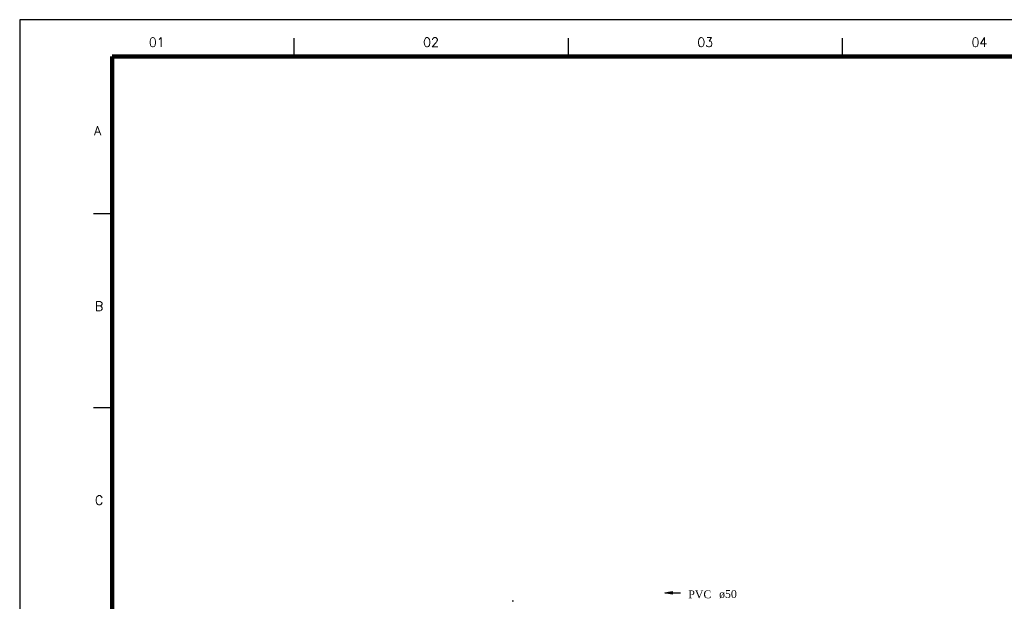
# Model space of a CAD drawing. Header units: millimetres. Extents: x 664 to 730045, y -4 to 80.
# Tile 36 of 78: x 664 to 691, y 65 to 80. Entities that reach past the tile are written whole.
import ezdxf

# ---------------------------------------------------------------- set-up
doc = ezdxf.new("R2010")
doc.units = ezdxf.units.MM
doc.header["$MEASUREMENT"] = 0
doc.layers.add('Margem', color=4, linetype='Continuous')
for name, color, linetype, lineweight in [('Simbolos', 1, 'Continuous', 30), ('TQ-Sentido tubo', 7, 'Continuous', 20), ('TQ-Textos tubo', 7, 'Continuous', 20)]:
    doc.layers.add(name, color=color, linetype=linetype, lineweight=lineweight)
doc.styles.add('ROMANS', font='ROMANS')
doc.styles.add('TimesNewRoman', font='times.ttf')
doc.dimstyles.get("Standard").update_dxf_attribs({"dimtxt": 0.18, "dimasz": 0.18, "dimexe": 0.18, "dimexo": 0.0625, "dimgap": 0.09, "dimtad": 0, "dimtih": 1, "dimtoh": 1, "dimdec": 4, "dimzin": 0, "dimdsep": 46, "dimtxsty": 'Standard', "dimcen": 0.09, "dimadec": 0, "dimazin": 0, "dimtfac": 1, "dimtdec": 4, "dimtofl": 0, "dimtmove": 0, "dimatfit": 3, "dimfxl": 0, "dimtolj": 1, "dimtzin": 0, "dimarcsym": 0})

msp = doc.modelspace()

# ---------------------------------------------------------------- linework, layer by layer
at = {"layer": 'Margem', "color": 1}
for p, q in [((783.0538, 80.4197), (664.2538, 80.4197)), ((664.2538, 80.4197), (664.2538, -3.6803)), ((671.6788, 79.9197), (671.6788, 79.4197)), ((679.1038, 79.9197), (679.1038, 79.4197)), ((686.5288, 79.9197), (686.5288, 79.4197)), ((666.7538, 75.1635), (666.2538, 75.1635)), ((666.7538, 69.9072), (666.2538, 69.9072))]:
    msp.add_line(p, q, dxfattribs=at)
at = {"layer": 'Margem', "lineweight": 100}
for p, q in [((666.7538, 79.4197), (782.0538, 79.4197)), ((666.7538, -2.6803), (666.7538, 79.4197))]:
    msp.add_line(p, q, dxfattribs=at)
at = {"layer": 'Simbolos'}
msp.add_line((677.6276, 64.6622), (677.5926, 64.6622), dxfattribs=at)

# ---------------------------------------------------------------- texts
at = {"layer": 'Margem', "color": 1, "char_height": 0.25, "attachment_point": 8, "line_spacing_factor": 0.798, "style": 'ROMANS'}
for s, insert, width in [('01', (667.9663, 79.6828), 1.479069), ('02', (675.3913, 79.6828), 1.479069), ('03', (682.8163, 79.6828), 1.479069), ('04', (690.2413, 79.6828), 1.479069), ('A', (666.3624, 77.2893), 0.888739), ('B', (666.4036, 72.5331), 0.888739), ('C', (666.4036, 67.2768), 0.960097)]:
    msp.add_mtext(s, dxfattribs=dict(at, insert=insert, width=width))
at = {"layer": 'TQ-Textos tubo', "char_height": 0.2118, "line_spacing_factor": 0.798, "style": 'TimesNewRoman'}
for s, insert, width, attachment_point in [('PVC', (682.9801, 64.7411), 1.15604, 9), ('ø50', (683.1921, 64.7411), 0.895279, 7)]:
    msp.add_mtext(s, dxfattribs=dict(at, insert=insert, width=width, attachment_point=attachment_point))

# ---------------------------------------------------------------- leaders
at = {"layer": 'TQ-Sentido tubo'}
msp.add_leader([(681.7243, 64.8912), (682.1479, 64.8912)], dimstyle='Standard', override={"dimasz": 0.2, "dimldrblk": 'CLOSED'}, dxfattribs=at)

doc.saveas('drawing.dxf')
